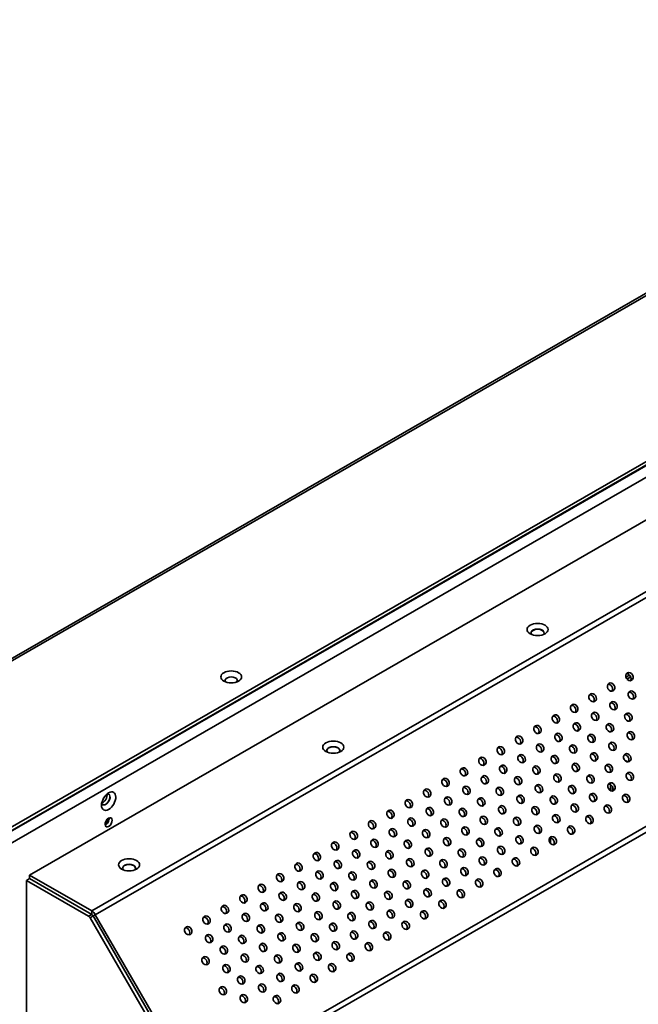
# Model space of a CAD drawing. Header units: millimetres. Extents: x 0 to 3360, y 0 to 2376.
# Tile 6 of 82: x 399 to 613, y 607 to 948. Entities that reach past the tile are written whole.
import ezdxf

# ---------------------------------------------------------------- set-up
doc = ezdxf.new("R2010")
doc.units = ezdxf.units.MM
doc.header["$LTSCALE"] = 8
doc.layers.add('Sichtbare Kanten(ISO)', color=7, linetype='Continuous', lineweight=35)
doc.layers.add('Sichtbare tangentiale Kanten(ISO)', color=7, linetype='Continuous', lineweight=35)

msp = doc.modelspace()

# ---------------------------------------------------------------- linework, layer by layer
at = {"layer": 'Sichtbare Kanten(ISO)'}
for p, q in [((242.26, 638.33), (780.01, 948.01)), ((293, 609.3), (831.46, 919.38)), ((293, 608.07), (831.46, 918.15)), ((725.75, 838.28), (402.25, 651.98)), ((610, 721.21), (608.71, 720.47)), ((609.88, 719.29), (609.17, 719.7)), ((603.33, 687.79), (603.33, 688.69)), ((608.25, 691.81), (609.41, 691.15)), ((603.33, 681.23), (603.33, 683.36)), ((582.6, 678.79), (582.6, 677.5)), ((428.85, 670.16), (428.46, 669.94)), ((428.58, 670.31), (428.85, 670.16)), ((428.85, 670.16), (429.3, 670.85)), ((428.98, 671.03), (429.3, 670.85)), ((429.3, 671.38), (429.3, 670.85)), ((582.6, 664.85), (582.6, 662.9)), ((402.25, 651.98), (423.79, 639.58)), ((402.25, 650.76), (402.25, 651.98)), ((402.25, 650.76), (401.19, 650.15)), ((401.19, 650.15), (422.73, 637.74)), ((401.19, 650.15), (401.19, 359.51)), ((402.25, 650.76), (423.79, 638.35)), ((423.79, 638.35), (422.73, 637.74)), ((422.73, 637.74), (423.23, 637.22)), ((424.29, 637.83), (423.23, 637.22)), ((424.29, 637.83), (423.79, 638.35)), ((457.01, 581.16), (424.29, 637.83)), ((425.04, 638.26), (457.76, 581.59)), ((423.23, 637.22), (456.7, 579.25))]:
    msp.add_line(p, q, dxfattribs=at)
for centre, major_axis, ratio in [((578.14, 736.99), (-3.65, 0), 0.575862), ((472.08, 720.57), (3.6, 0), 0.575862), ((609.94, 720.69), (-0.75, 1.3), 0.815969), ((603.57, 717.03), (-0.75, 1.3), 0.815969), ((610.82, 714.28), (-0.75, 1.3), 0.815969), ((597.21, 713.37), (-0.75, 1.3), 0.815969), ((590.84, 709.7), (-0.75, 1.3), 0.815969), ((604.45, 710.61), (-0.75, 1.3), 0.815969), ((584.48, 706.04), (-0.75, 1.3), 0.815969), ((598.09, 706.95), (-0.75, 1.3), 0.815969), ((609.57, 706.64), (-0.75, 1.3), 0.815969), ((578.12, 702.37), (-0.75, 1.3), 0.815969), ((591.72, 703.28), (-0.75, 1.3), 0.815969), ((603.21, 702.97), (-0.75, 1.3), 0.815969), ((571.75, 698.71), (-0.75, 1.3), 0.815969), ((585.36, 699.62), (-0.75, 1.3), 0.815969), ((596.84, 699.31), (-0.75, 1.3), 0.815969), ((610.45, 700.22), (-0.75, 1.3), 0.815969), ((507.43, 696.27), (-3.65, 0), 0.575862), ((565.39, 695.04), (-0.75, 1.3), 0.815969), ((579, 695.95), (-0.75, 1.3), 0.815969), ((590.48, 695.64), (-0.75, 1.3), 0.815969), ((604.09, 696.56), (-0.75, 1.3), 0.815969), ((559.03, 691.38), (-0.75, 1.3), 0.815969), ((572.63, 692.29), (-0.75, 1.3), 0.815969), ((584.12, 691.98), (-0.75, 1.3), 0.815969), ((597.72, 692.89), (-0.75, 1.3), 0.815969), ((609.21, 692.58), (-0.75, 1.3), 0.815969), ((552.66, 687.71), (-0.75, 1.3), 0.815969), ((566.27, 688.62), (-0.75, 1.3), 0.815969), ((577.75, 688.31), (-0.75, 1.3), 0.815969), ((591.36, 689.23), (-0.75, 1.3), 0.815969), ((602.84, 688.92), (-0.75, 1.3), 0.815969), ((546.3, 684.05), (-0.75, 1.3), 0.815969), ((559.9, 684.96), (-0.75, 1.3), 0.815969), ((571.39, 684.65), (-0.75, 1.3), 0.815969), ((585, 685.56), (-0.75, 1.3), 0.815969), ((596.48, 685.25), (-0.75, 1.3), 0.815969), ((610.09, 686.16), (-0.75, 1.3), 0.815969), ((539.93, 680.38), (-0.75, 1.3), 0.815969), ((553.54, 681.29), (-0.75, 1.3), 0.815969), ((565.03, 680.98), (-0.75, 1.3), 0.815969), ((578.63, 681.9), (-0.75, 1.3), 0.815969), ((590.12, 681.59), (-0.75, 1.3), 0.815969), ((603.72, 682.5), (-0.75, 1.3), 0.815969), ((429.65, 677.57), (-1.75, -3.03), 0.578093), ((533.57, 676.72), (-0.75, 1.3), 0.815969), ((547.18, 677.63), (-0.75, 1.3), 0.815969), ((558.66, 677.32), (-0.75, 1.3), 0.815969), ((572.27, 678.23), (-0.75, 1.3), 0.815969), ((583.75, 677.92), (-0.75, 1.3), 0.815969), ((597.36, 678.83), (-0.75, 1.3), 0.815969), ((608.84, 678.52), (-0.75, 1.3), 0.815969), ((540.81, 673.96), (-0.75, 1.3), 0.815969), ((552.3, 673.66), (-0.75, 1.3), 0.815969), ((565.9, 674.57), (-0.75, 1.3), 0.815969), ((577.39, 674.26), (-0.75, 1.3), 0.815969), ((591, 675.17), (-0.75, 1.3), 0.815969), ((602.48, 674.86), (-0.75, 1.3), 0.815969), ((429.65, 670.22), (-0.87, -1.52), 0.578093), ((527.21, 673.05), (-0.75, 1.3), 0.815969), ((534.45, 670.3), (-0.75, 1.3), 0.815969), ((545.93, 669.99), (-0.75, 1.3), 0.815969), ((559.54, 670.9), (-0.75, 1.3), 0.815969), ((571.03, 670.59), (-0.75, 1.3), 0.815969), ((584.63, 671.5), (-0.75, 1.3), 0.815969), ((596.12, 671.19), (-0.75, 1.3), 0.815969), ((520.84, 669.39), (-0.75, 1.3), 0.815969), ((528.08, 666.64), (-0.75, 1.3), 0.815969), ((553.18, 667.24), (-0.75, 1.3), 0.815969), ((564.66, 666.93), (-0.75, 1.3), 0.815969), ((578.27, 667.84), (-0.75, 1.3), 0.815969), ((589.75, 667.53), (-0.75, 1.3), 0.815969), ((514.48, 665.72), (-0.75, 1.3), 0.815969), ((539.57, 666.33), (-0.75, 1.3), 0.815969), ((546.81, 663.57), (-0.75, 1.3), 0.815969), ((558.3, 663.26), (-0.75, 1.3), 0.815969), ((571.9, 664.17), (-0.75, 1.3), 0.815969), ((583.39, 663.86), (-0.75, 1.3), 0.815969), ((508.11, 662.06), (-0.75, 1.3), 0.815969), ((521.72, 662.97), (-0.75, 1.3), 0.815969), ((533.21, 662.66), (-0.75, 1.3), 0.815969), ((540.45, 659.91), (-0.75, 1.3), 0.815969), ((565.54, 660.51), (-0.75, 1.3), 0.815969), ((577.03, 660.2), (-0.75, 1.3), 0.815969), ((501.75, 658.39), (-0.75, 1.3), 0.815969), ((515.36, 659.31), (-0.75, 1.3), 0.815969), ((526.84, 659), (-0.75, 1.3), 0.815969), ((534.08, 656.24), (-0.75, 1.3), 0.815969), ((551.93, 659.6), (-0.75, 1.3), 0.815969), ((559.18, 656.85), (-0.75, 1.3), 0.815969), ((570.66, 656.54), (-0.75, 1.3), 0.815969), ((436.72, 655.55), (-3.65, 0), 0.575862), ((495.39, 654.73), (-0.75, 1.3), 0.815969), ((508.99, 655.64), (-0.75, 1.3), 0.815969), ((520.48, 655.33), (-0.75, 1.3), 0.815969), ((545.57, 655.93), (-0.75, 1.3), 0.815969), ((552.81, 653.18), (-0.75, 1.3), 0.815969), ((564.3, 652.87), (-0.75, 1.3), 0.815969), ((489.02, 651.06), (-0.75, 1.3), 0.815969), ((502.63, 651.98), (-0.75, 1.3), 0.815969), ((514.11, 651.67), (-0.75, 1.3), 0.815969), ((527.72, 652.58), (-0.75, 1.3), 0.815969), ((539.21, 652.27), (-0.75, 1.3), 0.815969), ((546.45, 649.52), (-0.75, 1.3), 0.815969), ((482.66, 647.4), (-0.75, 1.3), 0.815969), ((496.26, 648.31), (-0.75, 1.3), 0.815969), ((507.75, 648), (-0.75, 1.3), 0.815969), ((521.36, 648.91), (-0.75, 1.3), 0.815969), ((532.84, 648.6), (-0.75, 1.3), 0.815969), ((557.93, 649.21), (-0.75, 1.3), 0.815969), ((476.29, 643.73), (-0.75, 1.3), 0.815969), ((489.9, 644.65), (-0.75, 1.3), 0.815969), ((501.39, 644.34), (-0.75, 1.3), 0.815969), ((514.99, 645.25), (-0.75, 1.3), 0.815969), ((526.48, 644.94), (-0.75, 1.3), 0.815969), ((540.08, 645.85), (-0.75, 1.3), 0.815969), ((551.57, 645.54), (-0.75, 1.3), 0.815969), ((469.93, 640.07), (-0.75, 1.3), 0.815969), ((483.54, 640.98), (-0.75, 1.3), 0.815969), ((495.02, 640.67), (-0.75, 1.3), 0.815969), ((508.63, 641.58), (-0.75, 1.3), 0.815969), ((520.11, 641.27), (-0.75, 1.3), 0.815969), ((533.72, 642.19), (-0.75, 1.3), 0.815969), ((545.21, 641.88), (-0.75, 1.3), 0.815969), ((463.57, 636.41), (-0.75, 1.3), 0.815969), ((477.17, 637.32), (-0.75, 1.3), 0.815969), ((488.66, 637.01), (-0.75, 1.3), 0.815969), ((502.26, 637.92), (-0.75, 1.3), 0.815969), ((513.75, 637.61), (-0.75, 1.3), 0.815969), ((527.36, 638.52), (-0.75, 1.3), 0.815969), ((538.84, 638.21), (-0.75, 1.3), 0.815969), ((457.2, 632.74), (-0.75, 1.3), 0.815969), ((470.81, 633.65), (-0.75, 1.3), 0.815969), ((482.29, 633.34), (-0.75, 1.3), 0.815969), ((495.9, 634.25), (-0.75, 1.3), 0.815969), ((507.39, 633.94), (-0.75, 1.3), 0.815969), ((520.99, 634.86), (-0.75, 1.3), 0.815969), ((532.48, 634.55), (-0.75, 1.3), 0.815969), ((464.44, 629.99), (-0.75, 1.3), 0.815969), ((475.93, 629.68), (-0.75, 1.3), 0.815969), ((489.54, 630.59), (-0.75, 1.3), 0.815969), ((501.02, 630.28), (-0.75, 1.3), 0.815969), ((514.63, 631.19), (-0.75, 1.3), 0.815969), ((526.11, 630.88), (-0.75, 1.3), 0.815969), ((469.57, 626.01), (-0.75, 1.3), 0.815969), ((483.17, 626.92), (-0.75, 1.3), 0.815969), ((494.66, 626.62), (-0.75, 1.3), 0.815969), ((508.26, 627.53), (-0.75, 1.3), 0.815969), ((519.75, 627.22), (-0.75, 1.3), 0.815969), ((463.2, 622.35), (-0.75, 1.3), 0.815969), ((476.81, 623.26), (-0.75, 1.3), 0.815969), ((488.29, 622.95), (-0.75, 1.3), 0.815969), ((501.9, 623.86), (-0.75, 1.3), 0.815969), ((513.39, 623.55), (-0.75, 1.3), 0.815969), ((470.44, 619.6), (-0.75, 1.3), 0.815969), ((481.93, 619.29), (-0.75, 1.3), 0.815969), ((495.54, 620.2), (-0.75, 1.3), 0.815969), ((507.02, 619.89), (-0.75, 1.3), 0.815969), ((475.57, 615.62), (-0.75, 1.3), 0.815969), ((489.17, 616.53), (-0.75, 1.3), 0.815969), ((500.66, 616.22), (-0.75, 1.3), 0.815969), ((469.2, 611.96), (-0.75, 1.3), 0.815969), ((482.81, 612.87), (-0.75, 1.3), 0.815969), ((494.29, 612.56), (-0.75, 1.3), 0.815969), ((476.44, 609.2), (-0.75, 1.3), 0.815969), ((487.93, 608.89), (-0.75, 1.3), 0.815969)]:
    msp.add_ellipse(centre, major_axis=major_axis, ratio=ratio, dxfattribs=at)
for centre, major_axis, ratio, start_param, end_param in [((578.14, 735.84), (2.25, 0), 0.575862, 5.780438, 9.927525), ((578.14, 735.76), (-2.25, 0), 0.575862, 3.173147, 6.251631), ((472.08, 719.34), (-2.1, 0), 0.575862, 2.67605, 6.748727), ((609.19, 720.26), (-0.75, 1.3), 0.815969, 3.503692, 5.921086), ((602.82, 716.59), (-0.75, 1.3), 0.815969, 3.503692, 5.921086), ((596.46, 712.93), (-0.75, 1.3), 0.815969, 3.503692, 5.921086), ((610.07, 713.84), (-0.75, 1.3), 0.815969, 3.503692, 5.921086), ((590.09, 709.27), (-0.75, 1.3), 0.815969, 3.503692, 5.921086), ((603.7, 710.18), (-0.75, 1.3), 0.815969, 3.503692, 5.921086), ((583.73, 705.6), (-0.75, 1.3), 0.815969, 3.503692, 5.921086), ((597.34, 706.51), (-0.75, 1.3), 0.815969, 3.503692, 5.921086), ((608.82, 706.2), (-0.75, 1.3), 0.815969, 3.503692, 5.921086), ((577.37, 701.94), (-0.75, 1.3), 0.815969, 3.503692, 5.921086), ((590.97, 702.85), (-0.75, 1.3), 0.815969, 3.503692, 5.921086), ((602.46, 702.54), (-0.75, 1.3), 0.815969, 3.503692, 5.921086), ((571, 698.27), (-0.75, 1.3), 0.815969, 3.503692, 5.921086), ((584.61, 699.18), (-0.75, 1.3), 0.815969, 3.503692, 5.921086), ((596.09, 698.87), (-0.75, 1.3), 0.815969, 3.503692, 5.921086), ((609.7, 699.78), (-0.75, 1.3), 0.815969, 3.503692, 5.921086), ((507.43, 695.12), (2.25, 0), 0.575862, 5.780438, 9.927525), ((507.43, 695.04), (-2.25, 0), 0.575862, 3.173147, 6.251631), ((564.64, 694.61), (-0.75, 1.3), 0.815969, 3.503692, 5.921086), ((578.25, 695.52), (-0.75, 1.3), 0.815969, 3.503692, 5.921086), ((589.73, 695.21), (-0.75, 1.3), 0.815969, 3.503692, 5.921086), ((603.34, 696.12), (-0.75, 1.3), 0.815969, 3.503692, 5.921086), ((558.28, 690.94), (-0.75, 1.3), 0.815969, 3.503692, 5.921086), ((571.88, 691.85), (-0.75, 1.3), 0.815969, 3.503692, 5.921086), ((583.37, 691.54), (-0.75, 1.3), 0.815969, 3.503692, 5.921086), ((596.97, 692.46), (-0.75, 1.3), 0.815969, 3.503692, 5.921086), ((608.46, 692.15), (-0.75, 1.3), 0.815969, 3.503692, 5.921086), ((551.91, 687.28), (-0.75, 1.3), 0.815969, 3.503692, 5.921086), ((565.52, 688.19), (-0.75, 1.3), 0.815969, 3.503692, 5.921086), ((577, 687.88), (-0.75, 1.3), 0.815969, 3.503692, 5.921086), ((590.61, 688.79), (-0.75, 1.3), 0.815969, 3.503692, 5.921086), ((602.09, 688.48), (-0.75, 1.3), 0.815969, 3.503692, 5.921086), ((559.15, 684.52), (-0.75, 1.3), 0.815969, 3.503692, 5.921086), ((570.64, 684.21), (-0.75, 1.3), 0.815969, 3.503692, 5.921086), ((584.25, 685.13), (-0.75, 1.3), 0.815969, 3.503692, 5.921086), ((595.73, 684.82), (-0.75, 1.3), 0.815969, 3.503692, 5.921086), ((609.34, 685.73), (-0.75, 1.3), 0.815969, 3.503692, 5.921086), ((545.55, 683.61), (-0.75, 1.3), 0.815969, 3.503692, 5.921086), ((552.79, 680.86), (-0.75, 1.3), 0.815969, 3.503692, 5.921086), ((564.28, 680.55), (-0.75, 1.3), 0.815969, 3.503692, 5.921086), ((577.88, 681.46), (-0.75, 1.3), 0.815969, 3.503692, 5.921086), ((589.37, 681.15), (-0.75, 1.3), 0.815969, 3.503692, 5.921086), ((602.97, 682.06), (-0.75, 1.3), 0.815969, 3.503692, 5.921086), ((427.53, 678.8), (-1.12, -1.95), 0.578093, 0.601727, 2.539865), ((428.59, 678.18), (1.05, 1.82), 0.578093, 3.925057, 6.249572), ((428.66, 678.14), (1.05, 1.82), 0.578093, 3.925057, 6.777166), ((539.18, 679.95), (-0.75, 1.3), 0.815969, 3.503692, 5.921086), ((546.43, 677.19), (-0.75, 1.3), 0.815969, 3.503692, 5.921086), ((557.91, 676.88), (-0.75, 1.3), 0.815969, 3.503692, 5.921086), ((571.52, 677.8), (-0.75, 1.3), 0.815969, 3.503692, 5.921086), ((583, 677.49), (-0.75, 1.3), 0.815969, 3.503692, 5.921086), ((596.61, 678.4), (-0.75, 1.3), 0.815969, 3.503692, 5.921086), ((608.09, 678.09), (-0.75, 1.3), 0.815969, 3.503692, 5.921086), ((428.66, 678.14), (-1.05, -1.82), 0.578093, 5.789204, 7.06665), ((428.59, 678.18), (-1.05, -1.82), 0.578093, 0.033613, 0.783464), ((532.82, 676.28), (-0.75, 1.3), 0.815969, 3.503692, 5.921086), ((540.06, 673.53), (-0.75, 1.3), 0.815969, 3.503692, 5.921086), ((565.15, 674.13), (-0.75, 1.3), 0.815969, 3.503692, 5.921086), ((576.64, 673.82), (-0.75, 1.3), 0.815969, 3.503692, 5.921086), ((590.25, 674.73), (-0.75, 1.3), 0.815969, 3.503692, 5.921086), ((601.73, 674.42), (-0.75, 1.3), 0.815969, 3.503692, 5.921086), ((428.59, 670.83), (-0.87, -1.52), 0.578093, 0.649669, 2.491924), ((526.46, 672.62), (-0.75, 1.3), 0.815969, 3.503692, 5.921086), ((551.55, 673.22), (-0.75, 1.3), 0.815969, 3.503692, 5.921086), ((558.79, 670.47), (-0.75, 1.3), 0.815969, 3.503692, 5.921086), ((570.28, 670.16), (-0.75, 1.3), 0.815969, 3.503692, 5.921086), ((583.88, 671.07), (-0.75, 1.3), 0.815969, 3.503692, 5.921086), ((595.37, 670.76), (-0.75, 1.3), 0.815969, 3.503692, 5.921086), ((520.09, 668.95), (-0.75, 1.3), 0.815969, 3.503692, 5.921086), ((533.7, 669.86), (-0.75, 1.3), 0.815969, 3.503692, 5.921086), ((545.18, 669.56), (-0.75, 1.3), 0.815969, 3.503692, 5.921086), ((552.43, 666.8), (-0.75, 1.3), 0.815969, 3.503692, 5.921086), ((577.52, 667.4), (-0.75, 1.3), 0.815969, 3.503692, 5.921086), ((589, 667.09), (-0.75, 1.3), 0.815969, 3.503692, 5.921086), ((513.73, 665.29), (-0.75, 1.3), 0.815969, 3.503692, 5.921086), ((527.33, 666.2), (-0.75, 1.3), 0.815969, 3.503692, 5.921086), ((538.82, 665.89), (-0.75, 1.3), 0.815969, 3.503692, 5.921086), ((563.91, 666.49), (-0.75, 1.3), 0.815969, 3.503692, 5.921086), ((571.15, 663.74), (-0.75, 1.3), 0.815969, 3.503692, 5.921086), ((582.64, 663.43), (-0.75, 1.3), 0.815969, 3.503692, 5.921086), ((507.36, 661.62), (-0.75, 1.3), 0.815969, 3.503692, 5.921086), ((520.97, 662.54), (-0.75, 1.3), 0.815969, 3.503692, 5.921086), ((532.46, 662.23), (-0.75, 1.3), 0.815969, 3.503692, 5.921086), ((546.06, 663.14), (-0.75, 1.3), 0.815969, 3.503692, 5.921086), ((557.55, 662.83), (-0.75, 1.3), 0.815969, 3.503692, 5.921086), ((564.79, 660.07), (-0.75, 1.3), 0.815969, 3.503692, 5.921086), ((501, 657.96), (-0.75, 1.3), 0.815969, 3.503692, 5.921086), ((514.61, 658.87), (-0.75, 1.3), 0.815969, 3.503692, 5.921086), ((526.09, 658.56), (-0.75, 1.3), 0.815969, 3.503692, 5.921086), ((539.7, 659.47), (-0.75, 1.3), 0.815969, 3.503692, 5.921086), ((551.18, 659.16), (-0.75, 1.3), 0.815969, 3.503692, 5.921086), ((558.43, 656.41), (-0.75, 1.3), 0.815969, 3.503692, 5.921086), ((576.28, 659.76), (-0.75, 1.3), 0.815969, 3.503692, 5.921086), ((436.72, 654.4), (2.25, 0), 0.575862, 5.780438, 9.927525), ((436.72, 654.32), (-2.25, 0), 0.575862, 3.173147, 6.251631), ((494.64, 654.29), (-0.75, 1.3), 0.815969, 3.503692, 5.921086), ((508.24, 655.21), (-0.75, 1.3), 0.815969, 3.503692, 5.921086), ((519.73, 654.9), (-0.75, 1.3), 0.815969, 3.503692, 5.921086), ((533.33, 655.81), (-0.75, 1.3), 0.815969, 3.503692, 5.921086), ((544.82, 655.5), (-0.75, 1.3), 0.815969, 3.503692, 5.921086), ((569.91, 656.1), (-0.75, 1.3), 0.815969, 3.503692, 5.921086), ((488.27, 650.63), (-0.75, 1.3), 0.815969, 3.503692, 5.921086), ((501.88, 651.54), (-0.75, 1.3), 0.815969, 3.503692, 5.921086), ((513.36, 651.23), (-0.75, 1.3), 0.815969, 3.503692, 5.921086), ((526.97, 652.14), (-0.75, 1.3), 0.815969, 3.503692, 5.921086), ((538.46, 651.83), (-0.75, 1.3), 0.815969, 3.503692, 5.921086), ((552.06, 652.75), (-0.75, 1.3), 0.815969, 3.503692, 5.921086), ((563.55, 652.44), (-0.75, 1.3), 0.815969, 3.503692, 5.921086), ((481.91, 646.96), (-0.75, 1.3), 0.815969, 3.503692, 5.921086), ((495.51, 647.88), (-0.75, 1.3), 0.815969, 3.503692, 5.921086), ((507, 647.57), (-0.75, 1.3), 0.815969, 3.503692, 5.921086), ((520.61, 648.48), (-0.75, 1.3), 0.815969, 3.503692, 5.921086), ((532.09, 648.17), (-0.75, 1.3), 0.815969, 3.503692, 5.921086), ((545.7, 649.08), (-0.75, 1.3), 0.815969, 3.503692, 5.921086), ((557.18, 648.77), (-0.75, 1.3), 0.815969, 3.503692, 5.921086), ((475.54, 643.3), (-0.75, 1.3), 0.815969, 3.503692, 5.921086), ((489.15, 644.21), (-0.75, 1.3), 0.815969, 3.503692, 5.921086), ((500.64, 643.9), (-0.75, 1.3), 0.815969, 3.503692, 5.921086), ((514.24, 644.81), (-0.75, 1.3), 0.815969, 3.503692, 5.921086), ((525.73, 644.5), (-0.75, 1.3), 0.815969, 3.503692, 5.921086), ((539.33, 645.42), (-0.75, 1.3), 0.815969, 3.503692, 5.921086), ((550.82, 645.11), (-0.75, 1.3), 0.815969, 3.503692, 5.921086), ((469.18, 639.63), (-0.75, 1.3), 0.815969, 3.503692, 5.921086), ((482.79, 640.55), (-0.75, 1.3), 0.815969, 3.503692, 5.921086), ((494.27, 640.24), (-0.75, 1.3), 0.815969, 3.503692, 5.921086), ((507.88, 641.15), (-0.75, 1.3), 0.815969, 3.503692, 5.921086), ((519.36, 640.84), (-0.75, 1.3), 0.815969, 3.503692, 5.921086), ((532.97, 641.75), (-0.75, 1.3), 0.815969, 3.503692, 5.921086), ((544.46, 641.44), (-0.75, 1.3), 0.815969, 3.503692, 5.921086), ((423.79, 637.54), (1.25, -2.17), 0.578093, 1.57273, 2.358128), ((423.79, 637.54), (-0.499, 0.867), 0.578093, 4.714323, 5.499721), ((462.82, 635.97), (-0.75, 1.3), 0.815969, 3.503692, 5.921086), ((476.42, 636.88), (-0.75, 1.3), 0.815969, 3.503692, 5.921086), ((487.91, 636.57), (-0.75, 1.3), 0.815969, 3.503692, 5.921086), ((501.51, 637.48), (-0.75, 1.3), 0.815969, 3.503692, 5.921086), ((513, 637.17), (-0.75, 1.3), 0.815969, 3.503692, 5.921086), ((526.61, 638.09), (-0.75, 1.3), 0.815969, 3.503692, 5.921086), ((538.09, 637.78), (-0.75, 1.3), 0.815969, 3.503692, 5.921086), ((470.06, 633.22), (-0.75, 1.3), 0.815969, 3.503692, 5.921086), ((481.54, 632.91), (-0.75, 1.3), 0.815969, 3.503692, 5.921086), ((495.15, 633.82), (-0.75, 1.3), 0.815969, 3.503692, 5.921086), ((506.64, 633.51), (-0.75, 1.3), 0.815969, 3.503692, 5.921086), ((520.24, 634.42), (-0.75, 1.3), 0.815969, 3.503692, 5.921086), ((531.73, 634.11), (-0.75, 1.3), 0.815969, 3.503692, 5.921086), ((456.45, 632.31), (-0.75, 1.3), 0.815969, 3.503692, 5.921086), ((463.69, 629.55), (-0.75, 1.3), 0.815969, 3.503692, 5.921086), ((475.18, 629.24), (-0.75, 1.3), 0.815969, 3.503692, 5.921086), ((488.79, 630.15), (-0.75, 1.3), 0.815969, 3.503692, 5.921086), ((500.27, 629.84), (-0.75, 1.3), 0.815969, 3.503692, 5.921086), ((513.88, 630.76), (-0.75, 1.3), 0.815969, 3.503692, 5.921086), ((525.36, 630.45), (-0.75, 1.3), 0.815969, 3.503692, 5.921086), ((482.42, 626.49), (-0.75, 1.3), 0.815969, 3.503692, 5.921086), ((493.91, 626.18), (-0.75, 1.3), 0.815969, 3.503692, 5.921086), ((507.51, 627.09), (-0.75, 1.3), 0.815969, 3.503692, 5.921086), ((519, 626.78), (-0.75, 1.3), 0.815969, 3.503692, 5.921086), ((468.82, 625.58), (-0.75, 1.3), 0.815969, 3.503692, 5.921086), ((476.06, 622.82), (-0.75, 1.3), 0.815969, 3.503692, 5.921086), ((487.54, 622.52), (-0.75, 1.3), 0.815969, 3.503692, 5.921086), ((501.15, 623.43), (-0.75, 1.3), 0.815969, 3.503692, 5.921086), ((512.64, 623.12), (-0.75, 1.3), 0.815969, 3.503692, 5.921086), ((462.45, 621.91), (-0.75, 1.3), 0.815969, 3.503692, 5.921086), ((469.69, 619.16), (-0.75, 1.3), 0.815969, 3.503692, 5.921086), ((494.79, 619.76), (-0.75, 1.3), 0.815969, 3.503692, 5.921086), ((506.27, 619.45), (-0.75, 1.3), 0.815969, 3.503692, 5.921086), ((481.18, 618.85), (-0.75, 1.3), 0.815969, 3.503692, 5.921086), ((488.42, 616.1), (-0.75, 1.3), 0.815969, 3.503692, 5.921086), ((499.91, 615.79), (-0.75, 1.3), 0.815969, 3.503692, 5.921086), ((474.82, 615.19), (-0.75, 1.3), 0.815969, 3.503692, 5.921086), ((482.06, 612.43), (-0.75, 1.3), 0.815969, 3.503692, 5.921086), ((493.54, 612.12), (-0.75, 1.3), 0.815969, 3.503692, 5.921086), ((468.45, 611.52), (-0.75, 1.3), 0.815969, 3.503692, 5.921086), ((475.69, 608.77), (-0.75, 1.3), 0.815969, 3.503692, 5.921086), ((487.18, 608.46), (-0.75, 1.3), 0.815969, 3.503692, 5.921086)]:
    msp.add_ellipse(centre, major_axis=major_axis, ratio=ratio, start_param=start_param, end_param=end_param, dxfattribs=at)
at = {"layer": 'Sichtbare tangentiale Kanten(ISO)'}
for p, q in [((781.61, 948.09), (243.15, 638.01)), ((294.24, 608.58), (830.23, 917.24)), ((831.29, 913.77), (296.71, 605.93)), ((423.79, 639.58), (747.29, 825.87)), ((748.54, 824.55), (425.04, 638.26)), ((459.51, 578.9), (782.71, 765.02)), ((782.32, 762.76), (460.94, 577.68)), ((610.38, 720.59), (609.06, 719.82)), ((604.06, 682.63), (604.06, 681.08)), ((423.79, 638.35), (423.79, 639.58)), ((424.29, 637.83), (425.04, 638.26))]:
    msp.add_line(p, q, dxfattribs=at)

doc.saveas('drawing.dxf')
